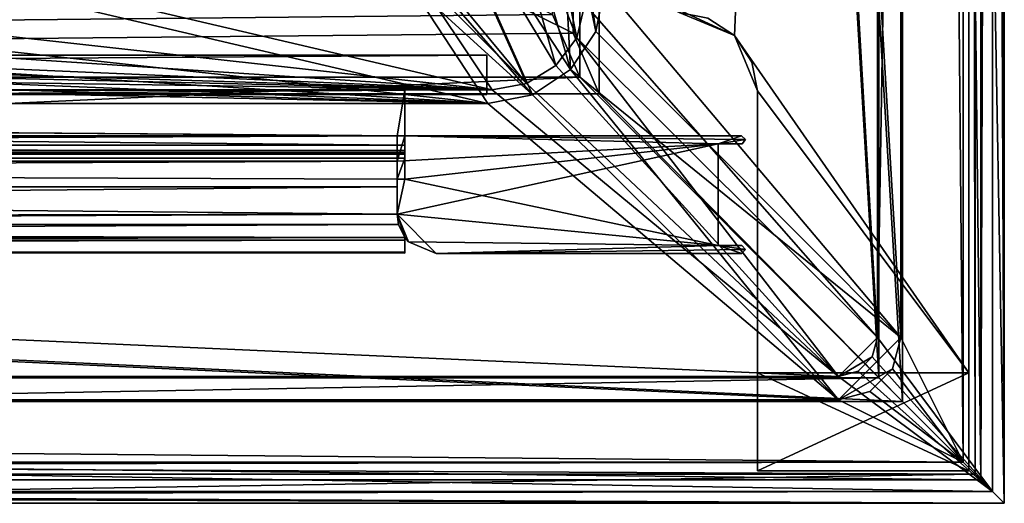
# Model space of a CAD drawing. Header units: metres. Extents: x -904 to 0, y -908 to 0.
# Tile 41 of 160: x -126 to 0, y -904 to -842. Entities that reach past the tile are written whole.
import ezdxf

# ---------------------------------------------------------------- set-up
doc = ezdxf.new("R2010")
doc.units = ezdxf.units.M

msp = doc.modelspace()

# ---------------------------------------------------------------- linework, layer by layer
at = {"layer": 'top0'}
for points in [[(-76.516975, -851.30072, 2029.104126), (-76.516975, -851.30072, 2023.752563), (-826.510681, -851.30072, 2029.104126)], [(-76.516975, -851.30072, 2023.752563), (-826.510681, -851.30072, 2023.752563), (-826.510681, -851.30072, 2029.104126)], [(-76.516975, -857.100769, 2034.904175), (-76.516975, -851.30072, 2029.104126), (-826.510681, -857.100769, 2034.904175)], [(-76.516975, -851.30072, 2029.104126), (-826.510681, -851.30072, 2029.104126), (-826.510681, -857.100769, 2034.904175)], [(-76.516975, -857.100769, 2051.215088), (-826.510681, -857.100769, 2051.215088), (-76.516975, -851.30072, 2057.015381)], [(-826.510681, -857.100769, 2051.215088), (-826.510681, -851.30072, 2057.015381), (-76.516975, -851.30072, 2057.015381)], [(-76.516975, -851.30072, 2063.059814), (-76.516975, -851.30072, 2057.015381), (-826.510681, -851.30072, 2063.059814)], [(-76.516975, -851.30072, 2057.015381), (-826.510681, -851.30072, 2057.015381), (-826.510681, -851.30072, 2063.059814)], [(-826.510681, -858.307312, 2023.139526), (-826.510681, -851.30072, 2023.752563), (-77.516975, -857.11731, 2023.243652)], [(-826.510681, -851.30072, 2023.752563), (-76.516975, -851.30072, 2023.752563), (-77.516975, -857.11731, 2023.243652)], [(-826.510681, -851.30072, 164.652542), (-826.510681, -851.30072, 170.004181), (-76.516975, -851.30072, 164.652542)], [(-826.510681, -851.30072, 170.004181), (-76.516975, -851.30072, 170.004181), (-76.516975, -851.30072, 164.652542)], [(-826.510681, -851.30072, 170.004181), (-826.510681, -857.100769, 175.804169), (-76.516975, -851.30072, 170.004181)], [(-826.510681, -857.100769, 175.804169), (-76.516975, -857.100769, 175.804169), (-76.516975, -851.30072, 170.004181)], [(-76.516975, -857.100769, 192.115189), (-826.510681, -857.100769, 192.115189), (-76.516975, -851.30072, 197.915314)], [(-826.510681, -857.100769, 192.115189), (-826.510681, -851.30072, 197.915314), (-76.516975, -851.30072, 197.915314)], [(-826.510681, -851.30072, 197.915314), (-826.510681, -851.30072, 203.959717), (-76.516975, -851.30072, 197.915314)], [(-826.510681, -851.30072, 203.959717), (-76.516975, -851.30072, 203.959717), (-76.516975, -851.30072, 197.915314)], [(-76.516975, -851.30072, 203.959717), (-826.510681, -851.30072, 203.959717), (-77.516975, -857.11731, 203.959717)], [(-77.516975, -857.11731, 203.959717), (-826.510681, -851.30072, 203.959717), (-826.510681, -860.329468, 203.959717)], [(-76.516975, -851.30072, 164.652542), (-76.516975, -858.307312, 164.039551), (-826.510681, -851.30072, 164.652542)], [(-76.516975, -858.307312, 164.039551), (-826.510681, -858.307312, 164.039551), (-826.510681, -851.30072, 164.652542)], [(-76.516975, -851.30072, 2063.059814), (-826.510681, -851.30072, 2063.059814), (-76.516975, -857.11731, 2063.059814)], [(-826.510681, -851.30072, 2063.059814), (-826.510681, -860.329468, 2063.059814), (-76.516975, -857.11731, 2063.059814)], [(-77.516975, -857.11731, 2023.243652), (-76.516975, -851.30072, 2023.752563), (-76.516975, -857.11731, 2023.243652)], [(-76.516975, -857.11731, 203.959717), (-76.516975, -851.30072, 203.959717), (-77.516975, -857.11731, 203.959717)], [(-76.516975, -858.307312, 164.039551), (-76.516975, -851.30072, 164.652542), (-76.516975, -857.11731, 164.346085)], [(-76.516975, -851.30072, 164.652542), (-76.516975, -851.30072, 170.004181), (-76.516975, -857.11731, 164.346085)], [(-76.516975, -857.11731, 164.346085), (-76.516975, -851.30072, 170.004181), (-76.516975, -857.100769, 175.804169)], [(-76.516975, -857.100769, 192.115189), (-76.516975, -851.30072, 197.915314), (-76.516975, -857.11731, 203.959717)], [(-76.516975, -851.30072, 197.915314), (-76.516975, -851.30072, 203.959717), (-76.516975, -857.11731, 203.959717)], [(-76.516975, -851.30072, 2057.015381), (-76.516975, -851.30072, 2063.059814), (-76.516975, -857.100769, 2051.215088)], [(-76.516975, -851.30072, 2063.059814), (-76.516975, -857.11731, 2063.059814), (-76.516975, -857.100769, 2051.215088)], [(-76.516975, -851.30072, 2023.752563), (-76.516975, -851.30072, 2029.104126), (-76.516975, -857.11731, 2023.243652)], [(-76.516975, -851.30072, 2029.104126), (-76.516975, -857.100769, 2034.904175), (-76.516975, -857.11731, 2023.243652)], [(-76.516975, -857.100769, 2051.215088), (-76.516975, -857.100769, 2034.904175), (-826.510681, -857.100769, 2051.215088)], [(-76.516975, -857.100769, 2034.904175), (-826.510681, -857.100769, 2034.904175), (-826.510681, -857.100769, 2051.215088)], [(-826.510681, -857.100769, 175.804169), (-826.510681, -857.100769, 192.115189), (-76.516975, -857.100769, 175.804169)], [(-826.510681, -857.100769, 192.115189), (-76.516975, -857.100769, 192.115189), (-76.516975, -857.100769, 175.804169)], [(-77.516975, -857.11731, 2023.243652), (-77.516975, -858.307312, 2023.139526), (-826.510681, -858.307312, 2023.139526)], [(-826.510681, -860.329468, 203.959717), (-77.516975, -860.329468, 203.959717), (-77.516975, -857.11731, 203.959717)], [(-76.516975, -857.11731, 2063.059814), (-826.510681, -860.329468, 2063.059814), (-77.516975, -860.329468, 2063.059814)], [(-77.516975, -857.11731, 2023.243652), (-77.516975, -857.11731, 203.959717), (-77.516975, -858.307312, 2023.139526)], [(-77.516975, -857.11731, 203.959717), (-77.516975, -858.974426, 2022.797363), (-77.516975, -858.307312, 2023.139526)], [(-77.516975, -860.329468, 203.959717), (-77.516975, -859.460999, 2021.63208), (-77.516975, -857.11731, 203.959717)], [(-77.516975, -859.460999, 2021.63208), (-77.516975, -859.218689, 2022.088501), (-77.516975, -857.11731, 203.959717)], [(-77.516975, -857.11731, 203.959717), (-77.516975, -859.218689, 2022.088501), (-77.516975, -858.974426, 2022.797363)], [(-36.516979, -858.11731, 2063.059814), (-76.516975, -857.11731, 2063.059814), (-77.516975, -860.329468, 2063.059814)], [(-77.516975, -857.11731, 203.959717), (-77.516975, -857.11731, 2023.243652), (-76.516975, -857.11731, 203.959717)], [(-77.516975, -857.11731, 2023.243652), (-76.516975, -857.11731, 2023.243652), (-76.516975, -857.11731, 203.959717)], [(-76.516975, -857.100769, 175.804169), (-76.516975, -857.100769, 192.115189), (-76.516975, -857.11731, 164.346085)], [(-76.516975, -857.100769, 192.115189), (-76.516975, -857.11731, 203.959717), (-76.516975, -857.11731, 164.346085)], [(-76.516975, -857.100769, 2051.215088), (-76.516975, -857.11731, 2063.059814), (-76.516975, -857.11731, 2023.243652)], [(-76.516975, -857.11731, 2023.243652), (-76.516975, -857.100769, 2034.904175), (-76.516975, -857.100769, 2051.215088)], [(-76.516975, -857.11731, 164.346085), (-76.516975, -862.629639, 164.346085), (-76.516975, -858.307312, 164.039551)], [(-33.019863, -857.593872, 2063.059814), (-76.516975, -857.11731, 2063.059814), (-36.516979, -858.11731, 2063.059814)], [(-33.019863, -857.593872, 2063.059814), (-33.548908, -857.118408, 2063.059814), (-76.516975, -857.11731, 2063.059814)], [(-76.516975, -857.11731, 2063.059814), (-33.548908, -857.118408, 2063.059814), (-76.516975, -857.11731, 2023.243652)], [(-33.548908, -857.118408, 2063.059814), (-33.548908, -857.118408, 164.346085), (-76.516975, -857.11731, 2023.243652)], [(-76.516975, -857.11731, 2023.243652), (-33.548908, -857.118408, 164.346085), (-76.516975, -857.11731, 203.959717)], [(-33.548908, -857.118408, 164.346085), (-76.516975, -857.11731, 164.346085), (-76.516975, -857.11731, 203.959717)], [(-76.516975, -862.629639, 164.346085), (-76.516975, -857.11731, 164.346085), (-36.516979, -858.11731, 164.346085)], [(-76.516975, -857.11731, 164.346085), (-33.548908, -857.118408, 164.346085), (-36.516979, -858.11731, 164.346085)], [(-36.516979, -858.11731, 164.346085), (-33.548908, -857.118408, 164.346085), (-33.019863, -857.593872, 164.346085)], [(-33.019863, -857.593872, 164.346085), (-33.548908, -857.118408, 164.346085), (-33.019863, -857.593872, 2063.059814)], [(-33.548908, -857.118408, 164.346085), (-33.548908, -857.118408, 2063.059814), (-33.019863, -857.593872, 2063.059814)], [(-77.516975, -858.307312, 2023.139526), (-77.516975, -858.974426, 2022.797363), (-826.510681, -858.307312, 2023.139526)], [(-77.516975, -858.974426, 2022.797363), (-826.510681, -858.974426, 2022.797363), (-826.510681, -858.307312, 2023.139526)], [(-76.516975, -858.307312, 164.039551), (-76.516975, -858.974426, 163.697372), (-826.510681, -858.307312, 164.039551)], [(-76.516975, -858.974426, 163.697372), (-826.510681, -858.974426, 163.697372), (-826.510681, -858.307312, 164.039551)], [(-77.516975, -860.329468, 2063.059814), (-77.516975, -867.11731, 2063.059814), (-36.516979, -858.11731, 2063.059814)], [(-77.516975, -867.11731, 2063.059814), (-36.516979, -871.11731, 2063.059814), (-36.516979, -858.11731, 2063.059814)], [(-36.516979, -858.11731, 164.346085), (-36.516979, -871.11731, 164.346085), (-76.516975, -862.629639, 164.346085)], [(-76.516975, -862.629639, 164.346085), (-76.516975, -858.974426, 163.697372), (-76.516975, -858.307312, 164.039551)], [(-33.477219, -858.11731, 2063.059814), (-33.019863, -857.593872, 2063.059814), (-36.516979, -858.11731, 2063.059814)], [(-33.019863, -857.593872, 164.346085), (-33.477219, -858.11731, 164.346085), (-36.516979, -858.11731, 164.346085)], [(-36.516979, -871.11731, 2063.059814), (-36.516979, -871.11731, 164.346085), (-36.516979, -858.11731, 2063.059814)], [(-36.516979, -871.11731, 164.346085), (-36.516979, -858.11731, 164.346085), (-36.516979, -858.11731, 2063.059814)], [(-36.516979, -858.11731, 164.346085), (-33.477219, -858.11731, 164.346085), (-36.516979, -858.11731, 2063.059814)], [(-33.477219, -858.11731, 164.346085), (-33.477219, -858.11731, 2063.059814), (-36.516979, -858.11731, 2063.059814)], [(-33.477219, -858.11731, 164.346085), (-33.019863, -857.593872, 164.346085), (-33.477219, -858.11731, 2063.059814)], [(-33.019863, -857.593872, 164.346085), (-33.019863, -857.593872, 2063.059814), (-33.477219, -858.11731, 2063.059814)], [(-77.516975, -858.974426, 2022.797363), (-77.516975, -859.218689, 2022.088501), (-826.510681, -858.974426, 2022.797363)], [(-77.516975, -859.218689, 2022.088501), (-826.510681, -859.218689, 2022.088501), (-826.510681, -858.974426, 2022.797363)], [(-76.516975, -858.974426, 163.697372), (-76.516975, -859.218689, 162.988464), (-826.510681, -858.974426, 163.697372)], [(-76.516975, -859.218689, 162.988464), (-826.510681, -859.218689, 162.988464), (-826.510681, -858.974426, 163.697372)], [(-77.516975, -859.218689, 2022.088501), (-77.516975, -859.460999, 2021.63208), (-826.510681, -859.218689, 2022.088501)], [(-77.516975, -859.460999, 2021.63208), (-826.510681, -859.460999, 2021.63208), (-826.510681, -859.218689, 2022.088501)], [(-76.516975, -859.218689, 162.988464), (-76.516975, -859.460999, 162.532104), (-826.510681, -859.218689, 162.988464)], [(-76.516975, -859.460999, 162.532104), (-826.510681, -859.460999, 162.532104), (-826.510681, -859.218689, 162.988464)], [(-77.516975, -859.460999, 2021.63208), (-77.516975, -859.977722, 2021.631104), (-826.510681, -859.460999, 2021.63208)], [(-77.516975, -859.977722, 2021.631104), (-826.510681, -859.977722, 2021.631104), (-826.510681, -859.460999, 2021.63208)], [(-76.516975, -859.460999, 162.532104), (-76.516975, -859.977722, 162.531128), (-826.510681, -859.460999, 162.532104)], [(-76.516975, -859.977722, 162.531128), (-826.510681, -859.977722, 162.531128), (-826.510681, -859.460999, 162.532104)], [(-77.516975, -859.977722, 2021.631104), (-77.516975, -859.460999, 2021.63208), (-77.516975, -860.329468, 203.959717)], [(-76.516975, -862.629639, 164.346085), (-76.516975, -859.977722, 162.531128), (-76.516975, -858.974426, 163.697372)], [(-76.516975, -859.977722, 162.531128), (-76.516975, -859.218689, 162.988464), (-76.516975, -858.974426, 163.697372)], [(-76.516975, -859.977722, 162.531128), (-76.516975, -859.460999, 162.532104), (-76.516975, -859.218689, 162.988464)], [(-77.516975, -859.977722, 2021.631104), (-77.516975, -867.11731, 2028.040894), (-826.510681, -859.977722, 2021.631104)], [(-77.516975, -867.11731, 2028.040894), (-826.510681, -868.422424, 2029.975464), (-826.510681, -859.977722, 2021.631104)], [(-826.510681, -868.421997, 170.874802), (-826.510681, -859.977722, 162.531128), (-77.516975, -867.11731, 168.940903)], [(-826.510681, -859.977722, 162.531128), (-77.516975, -862.629639, 164.346085), (-77.516975, -867.11731, 168.940903)], [(-826.510681, -859.977722, 162.531128), (-76.516975, -859.977722, 162.531128), (-77.516975, -862.629639, 164.346085)], [(-77.516975, -863.636658, 2061.809814), (-77.516975, -860.329468, 2063.059814), (-826.510681, -863.636658, 2061.809814)], [(-77.516975, -860.329468, 2063.059814), (-826.510681, -860.329468, 2063.059814), (-826.510681, -863.636658, 2061.809814)], [(-826.510681, -860.329468, 203.959717), (-826.510681, -863.636658, 202.709717), (-77.516975, -860.329468, 203.959717)], [(-826.510681, -863.636658, 202.709717), (-77.516975, -863.636658, 202.709717), (-77.516975, -860.329468, 203.959717)], [(-77.516975, -867.11731, 2028.040894), (-77.516975, -859.977722, 2021.631104), (-77.516975, -863.636658, 202.709717)], [(-77.516975, -863.636658, 202.709717), (-77.516975, -859.977722, 2021.631104), (-77.516975, -860.329468, 203.959717)], [(-76.516975, -859.977722, 162.531128), (-76.516975, -862.629639, 164.346085), (-77.516975, -862.629639, 164.346085)], [(-77.516975, -860.329468, 2063.059814), (-77.516975, -863.636658, 2061.809814), (-77.516975, -867.11731, 2063.059814)], [(-77.516975, -867.11731, 164.346085), (-77.516975, -867.11731, 168.940903), (-77.516975, -862.629639, 164.346085)], [(-36.516979, -871.11731, 164.346085), (-77.516975, -867.11731, 164.346085), (-76.516975, -862.629639, 164.346085)], [(-76.516975, -862.629639, 164.346085), (-77.516975, -867.11731, 164.346085), (-77.516975, -862.629639, 164.346085)], [(-77.516975, -867.11731, 2058.077881), (-77.516975, -863.636658, 2061.809814), (-826.510681, -870.434082, 2052.080566)], [(-77.516975, -863.636658, 2061.809814), (-826.510681, -863.636658, 2061.809814), (-826.510681, -870.434082, 2052.080566)], [(-826.510681, -863.636658, 202.709717), (-826.510681, -870.434143, 192.980438), (-77.516975, -863.636658, 202.709717)], [(-826.510681, -870.434143, 192.980438), (-77.516975, -867.11731, 198.978012), (-77.516975, -863.636658, 202.709717)], [(-77.516975, -867.11731, 198.978012), (-77.516975, -867.11731, 2028.040894), (-77.516975, -863.636658, 202.709717)], [(-77.516975, -863.636658, 2061.809814), (-77.516975, -867.11731, 2058.077881), (-77.516975, -867.11731, 2063.059814)], [(-77.516975, -867.11731, 2028.040894), (-77.352242, -868.425537, 2029.980591), (-826.510681, -868.422424, 2029.975464)], [(-826.510681, -870.434082, 2052.080566), (-76.516975, -870.106201, 2052.895996), (-77.516975, -867.11731, 2058.077881)], [(-77.516975, -867.11731, 198.978012), (-826.510681, -870.434143, 192.980438), (-76.516975, -870.106201, 193.796127)], [(-826.510681, -868.421997, 170.874802), (-77.516975, -867.11731, 168.940903), (-76.516975, -870.106201, 174.182953)], [(-77.516975, -867.11731, 2058.077881), (-76.516975, -870.106201, 2052.895996), (-77.516975, -867.11731, 2063.059814)], [(-76.516975, -870.106201, 2052.895996), (-76.04586, -870.646729, 2063.059814), (-77.516975, -867.11731, 2063.059814)], [(-76.04586, -870.646729, 164.346085), (-76.516975, -870.106201, 174.182953), (-77.516975, -867.11731, 164.346085)], [(-76.516975, -870.106201, 174.182953), (-77.516975, -867.11731, 168.940903), (-77.516975, -867.11731, 164.346085)], [(-77.352242, -868.425537, 2029.980591), (-77.516975, -867.11731, 198.978012), (-76.516975, -870.106201, 193.796127)], [(-77.352242, -868.425537, 2029.980591), (-77.516975, -867.11731, 2028.040894), (-77.516975, -867.11731, 198.978012)], [(-77.516975, -867.11731, 2063.059814), (-76.04586, -870.646729, 2063.059814), (-36.516979, -871.11731, 2063.059814)], [(-76.04586, -870.646729, 164.346085), (-77.516975, -867.11731, 164.346085), (-72.516975, -872.11731, 164.346085)], [(-77.516975, -867.11731, 164.346085), (-36.516979, -871.11731, 164.346085), (-72.516975, -872.11731, 164.346085)], [(-826.510681, -871.968506, 181.696777), (-826.510681, -868.421997, 170.874802), (-76.516975, -870.106201, 174.182953)], [(-77.352242, -868.425537, 2029.980591), (-826.510681, -871.968567, 2040.797241), (-826.510681, -868.422424, 2029.975464)], [(-77.352242, -868.425537, 2029.980591), (-76.516975, -870.106201, 2033.282959), (-826.510681, -871.968567, 2040.797241)], [(-76.516975, -870.106201, 2033.282959), (-77.352242, -868.425537, 2029.980591), (-76.516975, -870.106201, 193.796127)], [(-76.516975, -870.106201, 2033.282959), (-76.516975, -871.968506, 2040.796753), (-826.510681, -871.968567, 2040.797241)], [(-76.516975, -870.434143, 2052.080322), (-76.516975, -870.106201, 2052.895996), (-826.510681, -870.434082, 2052.080566)], [(-826.510681, -870.434143, 192.980438), (-826.510681, -871.968506, 181.696777), (-76.516975, -870.106201, 193.796127)], [(-76.516975, -870.106201, 193.796127), (-826.510681, -871.968506, 181.696777), (-76.516975, -872.073914, 183.966034)], [(-826.510681, -871.968506, 181.696777), (-76.516975, -870.106201, 174.182953), (-76.516975, -872.073914, 183.966034)], [(-826.510681, -871.968567, 2040.797241), (-76.516975, -870.434143, 2052.080322), (-826.510681, -870.434082, 2052.080566)], [(-826.510681, -871.968567, 2040.797241), (-76.516975, -871.968506, 2040.796753), (-76.516975, -870.434143, 2052.080322)], [(-76.516975, -870.106201, 174.182953), (-76.516975, -870.106201, 193.796127), (-76.516975, -872.073914, 183.966034)], [(-76.516975, -870.106201, 2052.895996), (-76.516975, -870.434143, 2052.080322), (-76.516975, -870.106201, 2033.282959)], [(-76.516975, -870.434143, 2052.080322), (-76.516975, -871.968506, 2040.796753), (-76.516975, -870.106201, 2033.282959)], [(-76.516975, -870.106201, 2052.895996), (-76.516975, -870.106201, 2033.282959), (-76.04586, -870.646729, 2063.059814)], [(-76.516975, -870.106201, 2033.282959), (-76.516975, -870.106201, 193.796127), (-76.04586, -870.646729, 2063.059814)], [(-76.04586, -870.646729, 2063.059814), (-76.516975, -870.106201, 193.796127), (-76.04586, -870.646729, 164.346085)], [(-76.516975, -870.106201, 193.796127), (-76.516975, -870.106201, 174.182953), (-76.04586, -870.646729, 164.346085)], [(-76.04586, -870.646729, 164.346085), (-72.516975, -872.11731, 164.346085), (-76.04586, -870.646729, 2063.059814)], [(-72.516975, -872.11731, 164.346085), (-72.516975, -872.11731, 2063.059814), (-76.04586, -870.646729, 2063.059814)], [(-76.04586, -870.646729, 2063.059814), (-72.516975, -872.11731, 2063.059814), (-36.516979, -871.11731, 2063.059814)], [(-36.516979, -871.11731, 2063.059814), (-72.516975, -872.11731, 2063.059814), (-33.019222, -871.621277, 2063.059814)], [(-36.516979, -871.11731, 164.346085), (-33.523315, -872.11731, 164.346085), (-72.516975, -872.11731, 164.346085)], [(-72.516975, -872.11731, 2063.059814), (-33.523315, -872.11731, 2063.059814), (-33.019222, -871.621277, 2063.059814)], [(-72.516975, -872.11731, 164.346085), (-33.523315, -872.11731, 164.346085), (-72.516975, -872.11731, 2063.059814)], [(-33.523315, -872.11731, 164.346085), (-33.523315, -872.11731, 2063.059814), (-72.516975, -872.11731, 2063.059814)], [(-33.511723, -871.11731, 2063.059814), (-33.511723, -871.11731, 164.346085), (-36.516979, -871.11731, 2063.059814)], [(-33.511723, -871.11731, 164.346085), (-36.516979, -871.11731, 164.346085), (-36.516979, -871.11731, 2063.059814)], [(-33.019222, -871.621277, 2063.059814), (-33.511723, -871.11731, 2063.059814), (-36.516979, -871.11731, 2063.059814)], [(-33.511723, -871.11731, 164.346085), (-33.019222, -871.621277, 164.346085), (-36.516979, -871.11731, 164.346085)], [(-33.019222, -871.621277, 164.346085), (-33.523315, -872.11731, 164.346085), (-36.516979, -871.11731, 164.346085)], [(-33.019222, -871.621277, 2063.059814), (-33.523315, -872.11731, 2063.059814), (-33.019222, -871.621277, 164.346085)], [(-33.523315, -872.11731, 2063.059814), (-33.523315, -872.11731, 164.346085), (-33.019222, -871.621277, 164.346085)], [(-33.511723, -871.11731, 2063.059814), (-33.019222, -871.621277, 2063.059814), (-33.511723, -871.11731, 164.346085)], [(-33.019222, -871.621277, 2063.059814), (-33.019222, -871.621277, 164.346085), (-33.511723, -871.11731, 164.346085)]]:
    msp.add_3dface(points, dxfattribs=at)
at = {"layer": 'top012'}
for points in [[(-51.518902, -836.377136, 2063.059814), (-34.448139, -844.306091, 2063.059814), (-4.519207, -133.377289, 2063.059814)], [(-34.448139, -844.306091, 163.059708), (-51.518902, -836.377136, 163.059708), (-4.519207, -133.377289, 163.059708)], [(-4.519207, -133.377289, 2063.059814), (-34.448139, -844.306091, 2063.059814), (-4.519207, -887.377258, 2063.059814)], [(-4.519207, -887.377258, 163.059708), (-34.448139, -844.306091, 163.059708), (-4.519207, -133.377289, 163.059708)], [(-4.519207, -887.377258, 163.059708), (-4.519207, -133.377289, 163.059708), (-4.519207, -887.377258, 173.920044)], [(-4.519207, -133.377289, 163.059708), (-4.519207, -133.377289, 2063.059814), (-4.519207, -887.377258, 173.920044)], [(-4.519207, -887.377258, 173.920044), (-4.519207, -133.377289, 2063.059814), (-4.519207, -887.377258, 2051.920166)], [(-4.519207, -133.377289, 2063.059814), (-4.519207, -887.377258, 2063.059814), (-4.519207, -887.377258, 2051.920166)], [(-51.518902, -836.377136, 2063.059814), (-41.519207, -841.377136, 2063.059814), (-34.448139, -844.306091, 2063.059814)], [(-34.448139, -844.306091, 163.059708), (-41.519207, -841.377136, 163.059708), (-51.518902, -836.377136, 163.059708)], [(-34.448139, -844.306091, 163.059708), (-34.448139, -844.306091, 1113.059692), (-41.519207, -841.377136, 163.059708)], [(-34.448139, -844.306091, 1113.059692), (-37.838261, -842.079285, 1113.059692), (-41.519207, -841.377136, 163.059708)], [(-41.519207, -841.377136, 2063.059814), (-37.838261, -842.079285, 1113.059692), (-34.448139, -844.306091, 2063.059814)], [(-37.838261, -842.079285, 1113.059692), (-34.448139, -844.306091, 1113.059692), (-34.448139, -844.306091, 2063.059814)], [(-34.448139, -844.306091, 2063.059814), (-31.519207, -851.377136, 2063.059814), (-4.519207, -887.377258, 2063.059814)], [(-31.519207, -851.377136, 163.059708), (-34.448139, -844.306091, 163.059708), (-4.519207, -887.377258, 163.059708)], [(-31.519207, -851.377136, 163.059708), (-32.221325, -847.696228, 1113.059692), (-34.448139, -844.306091, 163.059708)], [(-32.221325, -847.696228, 1113.059692), (-34.448139, -844.306091, 1113.059692), (-34.448139, -844.306091, 163.059708)], [(-32.221325, -847.696228, 1113.059692), (-31.519207, -851.377136, 2063.059814), (-34.448139, -844.306091, 2063.059814)], [(-34.448139, -844.306091, 2063.059814), (-34.448139, -844.306091, 1113.059692), (-32.221325, -847.696228, 1113.059692)], [(-31.519207, -851.377136, 163.059708), (-31.519207, -851.377136, 1113.059692), (-32.221325, -847.696228, 1113.059692)], [(-31.519207, -851.377136, 1113.059692), (-31.519207, -851.377136, 2063.059814), (-32.221325, -847.696228, 1113.059692)], [(-4.519207, -887.377258, 2063.059814), (-31.519207, -851.377136, 2063.059814), (-31.519207, -887.377258, 2063.059814)], [(-31.519207, -887.377258, 163.059708), (-31.519207, -851.377136, 163.059708), (-4.519207, -887.377258, 163.059708)], [(-31.519207, -887.377258, 2063.059814), (-31.519207, -851.377136, 2063.059814), (-31.519207, -887.377258, 2051.920166)], [(-31.519207, -851.377136, 2063.059814), (-31.519207, -851.377136, 1113.059692), (-31.519207, -887.377258, 2051.920166)], [(-31.519207, -887.377258, 2051.920166), (-31.519207, -851.377136, 1113.059692), (-31.519207, -899.877258, 2051.920166)], [(-31.519207, -851.377136, 1113.059692), (-31.519207, -899.877258, 173.920044), (-31.519207, -899.877258, 2051.920166)], [(-31.519207, -899.877258, 173.920044), (-31.519207, -851.377136, 1113.059692), (-31.519207, -887.377258, 173.920044)], [(-31.519207, -851.377136, 1113.059692), (-31.519207, -851.377136, 163.059708), (-31.519207, -887.377258, 173.920044)], [(-31.519207, -887.377258, 173.920044), (-31.519207, -851.377136, 163.059708), (-31.519207, -887.377258, 163.059708)], [(-4.519207, -887.377258, 2051.920166), (-4.519207, -887.377258, 2063.059814), (-31.519207, -887.377258, 2051.920166)], [(-4.519207, -887.377258, 2063.059814), (-31.519207, -887.377258, 2063.059814), (-31.519207, -887.377258, 2051.920166)], [(-31.519207, -887.377258, 173.920044), (-31.519207, -887.377258, 163.059708), (-4.519207, -887.377258, 173.920044)], [(-31.519207, -887.377258, 163.059708), (-4.519207, -887.377258, 163.059708), (-4.519207, -887.377258, 173.920044)], [(-31.519207, -887.377258, 2051.920166), (-31.519207, -899.877258, 2051.920166), (-4.519207, -887.377258, 2051.920166)], [(-31.519207, -899.877258, 2051.920166), (-4.519207, -899.877258, 2051.920166), (-4.519207, -887.377258, 2051.920166)], [(-4.519207, -887.377258, 173.920044), (-4.519207, -899.877258, 173.920044), (-31.519207, -887.377258, 173.920044)], [(-4.519207, -899.877258, 173.920044), (-31.519207, -899.877258, 173.920044), (-31.519207, -887.377258, 173.920044)], [(-4.519207, -887.377258, 2051.920166), (-4.519207, -899.877258, 2051.920166), (-4.519207, -887.377258, 173.920044)], [(-4.519207, -899.877258, 2051.920166), (-4.519207, -899.877258, 173.920044), (-4.519207, -887.377258, 173.920044)], [(-4.519207, -899.877258, 173.920044), (-4.519207, -899.877258, 2051.920166), (-31.519207, -899.877258, 173.920044)], [(-4.519207, -899.877258, 2051.920166), (-31.519207, -899.877258, 2051.920166), (-31.519207, -899.877258, 173.920044)]]:
    msp.add_3dface(points, dxfattribs=at)
at = {"layer": 'top0123'}
for points in [[(-797.056519, -846.830994, 214.358002), (-66.056488, -846.830994, 214.358002), (-797.056519, -851.830994, 214.358002)], [(-66.056488, -846.830994, 214.358002), (-66.056488, -851.830994, 214.358002), (-797.056519, -851.830994, 214.358002)], [(-66.056488, -851.830994, 2014.358032), (-66.056488, -846.830994, 2014.358032), (-797.056519, -851.830994, 2014.358032)], [(-66.056488, -846.830994, 2014.358032), (-797.056519, -846.830994, 2014.358032), (-797.056519, -851.830994, 2014.358032)], [(-66.056488, -846.830994, 2014.358032), (-66.056488, -846.830994, 214.358002), (-797.056519, -846.830994, 2014.358032)], [(-66.056488, -846.830994, 214.358002), (-797.056519, -846.830994, 214.358002), (-797.056519, -846.830994, 2014.358032)], [(-66.056488, -846.830994, 214.358002), (-66.056488, -846.830994, 2014.358032), (-66.056488, -851.830994, 214.358002)], [(-66.056488, -846.830994, 2014.358032), (-66.056488, -851.830994, 2014.358032), (-66.056488, -851.830994, 214.358002)], [(-797.056519, -851.830994, 2014.358032), (-797.056519, -851.830994, 214.358002), (-66.056488, -851.830994, 2014.358032)], [(-797.056519, -851.830994, 214.358002), (-66.056488, -851.830994, 214.358002), (-66.056488, -851.830994, 2014.358032)]]:
    msp.add_3dface(points, dxfattribs=at)
at = {"layer": 'top0123458'}
for points in [[(0, -904.007874), (-3.735142, -3.735142), (0, 0)], [(0, 0), (-1.527202, -1.527202, 175), (0, -904.007874)], [(-16.196362, -21.156561, 175), (-16.196362, -882.851318, 175), (-1.527202, -1.527202, 175)], [(-1.527202, -1.527202, 175), (-16.196362, -882.851318, 175), (-1.527202, -902.480652, 175)], [(-1.527202, -1.527202, 175), (-1.527202, -902.480652, 175), (0, -904.007874)], [(-3.735142, -3.735142), (-3.735142, -900.272766), (-5.236164, -5.236164, 172)], [(-3.735142, -900.272766), (-3.735142, -3.735142), (0, -904.007874)], [(-5.236164, -898.771729, 172), (-13.196362, -21.156561, 172), (-5.236164, -5.236164, 172)], [(-3.735142, -900.272766), (-5.236164, -898.771729, 172), (-5.236164, -5.236164, 172)], [(-16.196362, -882.851318, 163.059708), (-16.196362, -21.156561, 163.059708), (-53.480907, -243.617432, 163.059708)], [(-13.196362, -882.851318, 160.059708), (-51.007534, -245.042999, 160.059708), (-13.196362, -21.156561, 160.059708)], [(-16.196362, -882.851318, 175), (-16.196362, -21.156561, 175), (-16.196362, -882.851318, 163.059708)], [(-16.196362, -21.156561, 175), (-16.196362, -21.156561, 163.059708), (-16.196362, -882.851318, 163.059708)], [(-13.196362, -882.851318, 172), (-13.196362, -21.156561, 172), (-5.236164, -898.771729, 172)], [(-13.196362, -882.851318, 160.059708), (-13.196362, -21.156561, 160.059708), (-13.196362, -882.851318, 172)], [(-13.196362, -21.156561, 160.059708), (-13.196362, -21.156561, 172), (-13.196362, -882.851318, 172)], [(-53.546944, -840.303711, 163.059692), (-16.196362, -882.851318, 163.059708), (-53.480907, -243.617432, 163.059708)], [(-51.007534, -838.075195, 160.059708), (-51.007534, -245.042999, 160.059708), (-13.196362, -882.851318, 160.059708)], [(-63.539623, -800.861084, 107.511009), (-68.168167, -809.945923, 107.273109), (-54.576912, -844.59375, 163.059708)], [(-63.539623, -800.861084, 107.511009), (-54.576912, -844.59375, 163.059708), (-53.546944, -840.303711, 163.059692)], [(-68.168167, -809.945923, 107.273109), (-76.182671, -816.76947, 107.094429), (-57.23999, -848.122864, 163.059708)], [(-75.319344, -818.10022, 104.058556), (-66.410751, -810.490112, 104.257835), (-55.379078, -848.629028, 160.059708)], [(-68.168167, -809.945923, 107.273109), (-57.23999, -848.122864, 163.059708), (-54.576912, -844.59375, 163.059708)], [(-55.379078, -848.629028, 160.059708), (-66.410751, -810.490112, 104.257835), (-56.750351, -821.963867, 132.308487)], [(-76.182671, -816.76947, 107.094429), (-86.208916, -819.977722, 107.010422), (-61.011421, -850.434814, 163.059708)], [(-76.182671, -816.76947, 107.094429), (-61.011421, -850.434814, 163.059708), (-57.23999, -848.122864, 163.059708)], [(-60.221214, -851.864441, 160.059708), (-86.471901, -821.695618, 103.964409), (-75.319344, -818.10022, 104.058556)], [(-60.221214, -851.864441, 160.059708), (-75.319344, -818.10022, 104.058556), (-55.379078, -848.629028, 160.059708)], [(-55.783974, -817.635498, 132.381241), (-52.143661, -843.786926, 160.059708), (-56.750351, -821.963867, 132.308487)], [(-51.007534, -838.075195, 160.059708), (-52.143661, -843.786926, 160.059708), (-55.783974, -817.635498, 132.381241)], [(-86.208916, -819.977722, 107.010422), (-75.63961, -835.826477, 135.425903), (-61.011421, -850.434814, 163.059708)], [(-76.202408, -837.348083, 132.012054), (-86.471901, -821.695618, 103.964409), (-60.221214, -851.864441, 160.059708)], [(-52.143661, -843.786926, 160.059708), (-55.379078, -848.629028, 160.059708), (-56.750351, -821.963867, 132.308487)], [(-75.63961, -835.826477, 135.425903), (-122.012207, -837.97229, 135.179672), (-65.361061, -851.239258, 163.059708)], [(-61.011421, -850.434814, 163.059708), (-75.63961, -835.826477, 135.425903), (-65.361061, -851.239258, 163.059708)], [(-122.012207, -837.97229, 135.179672), (-168.408661, -839.840149, 134.94841), (-65.361061, -851.239258, 163.059708)], [(-76.202408, -837.348083, 132.012054), (-65.932907, -853.000549, 160.059708), (-122.405373, -839.759216, 131.948914)], [(-65.932907, -853.000549, 160.059708), (-76.202408, -837.348083, 132.012054), (-60.221214, -851.864441, 160.059708)], [(-52.143661, -843.786926, 160.059708), (-51.007534, -838.075195, 160.059708), (-13.196362, -882.851318, 160.059708)], [(-65.361061, -851.239258, 163.059708), (-168.408661, -839.840149, 134.94841), (-214.823593, -841.424133, 134.741913)], [(-65.932907, -853.000549, 160.059708), (-168.637634, -841.847717, 131.894226), (-122.405373, -839.759216, 131.948914)], [(-16.196362, -882.851318, 163.059708), (-53.546944, -840.303711, 163.059692), (-54.576912, -844.59375, 163.059708)], [(-214.823593, -841.424133, 134.741913), (-261.253632, -842.718384, 134.566696), (-65.361061, -851.239258, 163.059708)], [(-168.637634, -841.847717, 131.894226), (-65.932907, -853.000549, 160.059708), (-214.894165, -843.611816, 131.848038)], [(-261.253632, -842.718384, 134.566696), (-307.695984, -843.717102, 134.427856), (-65.361061, -851.239258, 163.059708)], [(-65.361061, -851.239258, 163.059708), (-539.982422, -844.277161, 134.349136), (-839.225647, -851.240662, 163.059708)], [(-354.147522, -844.417358, 134.32843), (-539.982422, -844.277161, 134.349136), (-65.361061, -851.239258, 163.059708)], [(-307.695984, -843.717102, 134.427856), (-354.147522, -844.417358, 134.32843), (-65.361061, -851.239258, 163.059708)], [(-65.932907, -853.000549, 160.059708), (-261.172211, -845.048035, 131.810425), (-214.894165, -843.611816, 131.848038)], [(-54.576912, -844.59375, 163.059708), (-57.23999, -848.122864, 163.059708), (-21.156563, -887.811523, 163.059708)], [(-13.196362, -882.851318, 160.059708), (-55.379078, -848.629028, 160.059708), (-52.143661, -843.786926, 160.059708)], [(-21.156563, -887.811523, 163.059708), (-16.196362, -882.851318, 163.059708), (-54.576912, -844.59375, 163.059708)], [(-65.932907, -853.000549, 160.059708), (-307.470459, -846.153625, 131.781479), (-261.172211, -845.048035, 131.810425)], [(-838.072021, -853.000549, 160.059708), (-353.788147, -846.927795, 131.7612), (-65.932907, -853.000549, 160.059708)], [(-353.788147, -846.927795, 131.7612), (-307.470459, -846.153625, 131.781479), (-65.932907, -853.000549, 160.059708)], [(-57.23999, -848.122864, 163.059708), (-61.011421, -850.434814, 163.059708), (-21.156563, -887.811523, 163.059708)], [(-60.221214, -851.864441, 160.059708), (-55.379078, -848.629028, 160.059708), (-21.156563, -890.811523, 160.059708)], [(-21.156563, -890.811523, 160.059708), (-55.379078, -848.629028, 160.059708), (-13.196362, -882.851318, 160.059708)], [(-21.156563, -887.811523, 163.059708), (-61.011421, -850.434814, 163.059708), (-65.361061, -851.239258, 163.059708)], [(-882.848145, -887.811401, 163.059708), (-21.156563, -887.811523, 163.059708), (-839.225647, -851.240662, 163.059708)], [(-839.225647, -851.240662, 163.059708), (-21.156563, -887.811523, 163.059708), (-65.361061, -851.239258, 163.059708)], [(-21.156563, -890.811523, 160.059708), (-65.932907, -853.000549, 160.059708), (-60.221214, -851.864441, 160.059708)], [(-882.848145, -890.811401, 160.059708), (-838.072021, -853.000549, 160.059708), (-21.156563, -890.811523, 160.059708)], [(-838.072021, -853.000549, 160.059708), (-65.932907, -853.000549, 160.059708), (-21.156563, -890.811523, 160.059708)], [(-14.262827, -886.831421, 160.059708), (-21.156563, -890.811523, 160.059708), (-13.196362, -882.851318, 160.059708)], [(-16.860903, -885.331421, 163.059708), (-16.196362, -882.851318, 163.059708), (-21.156563, -887.811523, 163.059708)], [(-16.196362, -882.851318, 175), (-16.196362, -882.851318, 163.059708), (-16.860903, -885.331421, 175)], [(-16.196362, -882.851318, 163.059708), (-16.860903, -885.331421, 163.059708), (-16.860903, -885.331421, 175)], [(-16.196362, -882.851318, 175), (-16.860903, -885.331421, 175), (-1.527202, -902.480652, 175)], [(-14.262827, -886.831421, 172), (-13.196362, -882.851318, 172), (-5.236164, -898.771729, 172)], [(-13.196362, -882.851318, 160.059708), (-13.196362, -882.851318, 172), (-14.262827, -886.831421, 160.059708)], [(-13.196362, -882.851318, 172), (-14.262827, -886.831421, 172), (-14.262827, -886.831421, 160.059708)], [(-18.676462, -887.146973, 163.059708), (-16.860903, -885.331421, 163.059708), (-21.156563, -887.811523, 163.059708)], [(-18.676462, -887.146973, 163.059708), (-18.676462, -887.146973, 175), (-16.860903, -885.331421, 175)], [(-16.860903, -885.331421, 175), (-16.860903, -885.331421, 163.059708), (-18.676462, -887.146973, 163.059708)], [(-1.527202, -902.480652, 175), (-16.860903, -885.331421, 175), (-18.676462, -887.146973, 175)], [(-14.262827, -886.831421, 160.059708), (-17.176462, -889.745056, 160.059708), (-21.156563, -890.811523, 160.059708)], [(-21.156563, -887.811523, 163.059708), (-21.156563, -887.811523, 175), (-18.676462, -887.146973, 163.059708)], [(-21.156563, -887.811523, 175), (-18.676462, -887.146973, 175), (-18.676462, -887.146973, 163.059708)], [(-18.676462, -887.146973, 175), (-21.156563, -887.811523, 175), (-1.527202, -902.480652, 175)], [(-17.176462, -889.745056, 172), (-14.262827, -886.831421, 172), (-5.236164, -898.771729, 172)], [(-17.176462, -889.745056, 160.059708), (-14.262827, -886.831421, 160.059708), (-17.176462, -889.745056, 172)], [(-14.262827, -886.831421, 160.059708), (-14.262827, -886.831421, 172), (-17.176462, -889.745056, 172)], [(-1.527202, -902.480652, 175), (-882.848145, -887.811401, 175), (-902.477478, -902.480652, 175)], [(-882.848145, -887.811401, 175), (-21.156563, -887.811523, 175), (-882.848145, -887.811401, 163.059708)], [(-21.156563, -887.811523, 175), (-21.156563, -887.811523, 163.059708), (-882.848145, -887.811401, 163.059708)], [(-21.156563, -887.811523, 175), (-882.848145, -887.811401, 175), (-1.527202, -902.480652, 175)], [(-5.236164, -898.771729, 172), (-21.156563, -890.811523, 172), (-17.176462, -889.745056, 172)], [(-21.156563, -890.811523, 160.059708), (-17.176462, -889.745056, 160.059708), (-21.156563, -890.811523, 172)], [(-17.176462, -889.745056, 160.059708), (-17.176462, -889.745056, 172), (-21.156563, -890.811523, 172)], [(-898.768494, -898.771729, 172), (-882.848145, -890.811401, 172), (-5.236164, -898.771729, 172)], [(-882.848145, -890.811401, 172), (-21.156563, -890.811523, 172), (-5.236164, -898.771729, 172)], [(-882.848145, -890.811401, 160.059708), (-21.156563, -890.811523, 160.059708), (-882.848145, -890.811401, 172)], [(-21.156563, -890.811523, 160.059708), (-21.156563, -890.811523, 172), (-882.848145, -890.811401, 172)], [(-667.002319, -899.13855, 129.962463), (-898.768494, -898.771729, 172), (-5.236164, -898.771729, 172)], [(-237.002335, -899.13855, 129.962463), (-667.002319, -899.13855, 129.962463), (-5.236164, -898.771729, 172)], [(-237.002335, -899.13855, 129.962463), (-5.236164, -898.771729, 172), (-3.735142, -900.272766)], [(-237.002335, -900.272766), (-237.002335, -899.13855, 129.962463), (-3.735142, -900.272766)], [(-237.002335, -904.007874), (-3.735142, -900.272766), (0, -904.007874)], [(-237.002335, -904.007874), (-237.002335, -900.272766), (-3.735142, -900.272766)], [(-902.477478, -902.480652, 175), (-237.002335, -902.873413, 129.995056), (-1.527202, -902.480652, 175)], [(-237.002335, -902.873413, 129.995056), (0, -904.007874), (-1.527202, -902.480652, 175)], [(-237.002335, -902.873413, 129.995056), (-237.002335, -904.007874), (0, -904.007874)]]:
    msp.add_3dface(points, dxfattribs=at)
at = {"layer": 'top0123459'}
for points in [[(-0.00234, -0.003942, 2051), (-0.00234, -904.003967, 2051), (-16.00234, -16.003942, 2051)], [(-3.00234, -3.003942, 2111.02002), (-3.00234, -901.003967, 2111.02002), (-0.00234, -0.003942, 2111.02002)], [(-3.00234, -901.003967, 2111.02002), (-0.00234, -904.003967, 2111.02002), (-0.00234, -0.003942, 2111.02002)], [(-0.00234, -904.003967, 2051), (-0.00234, -0.003942, 2051), (-0.00234, -904.003967, 2111.02002)], [(-0.00234, -0.003942, 2051), (-0.00234, -0.003942, 2111.02002), (-0.00234, -904.003967, 2111.02002)], [(-13.00234, -13.003942, 2053.855957), (-3.00234, -901.003967, 2053.855957), (-3.00234, -3.003942, 2053.855957)], [(-3.00234, -3.003942, 2053.855957), (-3.00234, -901.003967, 2053.855957), (-3.00234, -3.003942, 2111.02002)], [(-3.00234, -901.003967, 2053.855957), (-3.00234, -901.003967, 2111.02002), (-3.00234, -3.003942, 2111.02002)], [(-13.00234, -891.003967, 2065.280029), (-13.00234, -13.003942, 2065.280029), (-51.700359, -244.003937, 2065.280029)], [(-13.00234, -13.003942, 2053.855957), (-13.00234, -891.003967, 2053.855957), (-3.00234, -901.003967, 2053.855957)], [(-13.00234, -13.003942, 2065.280029), (-13.00234, -891.003967, 2065.280029), (-13.00234, -13.003942, 2053.855957)], [(-13.00234, -891.003967, 2065.280029), (-13.00234, -891.003967, 2053.855957), (-13.00234, -13.003942, 2053.855957)], [(-16.00234, -888.003967, 2063.023926), (-54.171215, -244.003937, 2063.023926), (-16.00234, -16.003942, 2063.023926)], [(-0.00234, -904.003967, 2051), (-16.00234, -888.003967, 2051), (-16.00234, -16.003942, 2051)], [(-16.00234, -888.003967, 2063.023926), (-16.00234, -16.003942, 2063.023926), (-16.00234, -888.003967, 2051)], [(-16.00234, -16.003942, 2063.023926), (-16.00234, -16.003942, 2051), (-16.00234, -888.003967, 2051)], [(-83.636795, -829.801819, 2096.21875), (-55.043732, -844.028503, 2077.158691), (-55.043732, -244.003937, 2077.158691)], [(-54.171215, -244.003937, 2063.023926), (-54.171215, -849.639465, 2063.023926), (-57.658901, -841.640808, 2075.415527)], [(-55.043732, -244.003937, 2077.158691), (-55.043732, -844.028503, 2077.158691), (-51.700359, -244.003937, 2065.280029)], [(-55.043732, -844.028503, 2077.158691), (-51.700359, -851.731201, 2065.280029), (-51.700359, -244.003937, 2065.280029)], [(-54.171215, -849.639465, 2063.023926), (-54.171215, -244.003937, 2063.023926), (-16.00234, -888.003967, 2063.023926)], [(-51.700359, -244.003937, 2065.280029), (-51.700359, -851.731201, 2065.280029), (-13.00234, -891.003967, 2065.280029)], [(-849.833435, -849.639465, 2063.023926), (-95.010384, -822.552795, 2100.313965), (-57.658901, -841.640808, 2075.415527)], [(-849.833435, -849.639465, 2063.023926), (-846.345764, -841.640808, 2075.415527), (-95.010384, -822.552795, 2100.313965)], [(-55.043732, -844.028503, 2077.158691), (-83.636795, -829.801819, 2096.21875), (-852.304321, -851.731201, 2065.280029)], [(-852.304321, -851.731201, 2065.280029), (-83.636795, -829.801819, 2096.21875), (-849.24353, -844.71228, 2076.154541)], [(-83.636795, -829.801819, 2096.21875), (-842.273926, -830.874817, 2094.889893), (-849.24353, -844.71228, 2076.154541)], [(-54.171215, -849.639465, 2063.023926), (-849.833435, -849.639465, 2063.023926), (-57.658901, -841.640808, 2075.415527)], [(-51.700359, -851.731201, 2065.280029), (-55.043732, -844.028503, 2077.158691), (-852.304321, -851.731201, 2065.280029)], [(-849.833435, -849.639465, 2063.023926), (-54.171215, -849.639465, 2063.023926), (-888.002319, -888.003967, 2063.023926)], [(-888.002319, -888.003967, 2063.023926), (-54.171215, -849.639465, 2063.023926), (-16.00234, -888.003967, 2063.023926)], [(-13.00234, -891.003967, 2065.280029), (-852.304321, -851.731201, 2065.280029), (-891.002319, -891.003967, 2065.280029)], [(-51.700359, -851.731201, 2065.280029), (-852.304321, -851.731201, 2065.280029), (-13.00234, -891.003967, 2065.280029)], [(-904.002319, -904.003967, 2051), (-888.002319, -888.003967, 2051), (-16.00234, -888.003967, 2051)], [(-0.00234, -904.003967, 2051), (-904.002319, -904.003967, 2051), (-16.00234, -888.003967, 2051)], [(-888.002319, -888.003967, 2051), (-888.002319, -888.003967, 2063.023926), (-16.00234, -888.003967, 2051)], [(-888.002319, -888.003967, 2063.023926), (-16.00234, -888.003967, 2063.023926), (-16.00234, -888.003967, 2051)], [(-3.00234, -901.003967, 2053.855957), (-891.002319, -891.003967, 2053.855957), (-901.002319, -901.003967, 2053.855957)], [(-13.00234, -891.003967, 2053.855957), (-891.002319, -891.003967, 2053.855957), (-3.00234, -901.003967, 2053.855957)], [(-13.00234, -891.003967, 2053.855957), (-13.00234, -891.003967, 2065.280029), (-891.002319, -891.003967, 2053.855957)], [(-13.00234, -891.003967, 2065.280029), (-891.002319, -891.003967, 2065.280029), (-891.002319, -891.003967, 2053.855957)], [(-904.002319, -904.003967, 2111.02002), (-0.00234, -904.003967, 2111.02002), (-901.002319, -901.003967, 2111.02002)], [(-0.00234, -904.003967, 2111.02002), (-3.00234, -901.003967, 2111.02002), (-901.002319, -901.003967, 2111.02002)], [(-901.002319, -901.003967, 2053.855957), (-901.002319, -901.003967, 2111.02002), (-3.00234, -901.003967, 2053.855957)], [(-901.002319, -901.003967, 2111.02002), (-3.00234, -901.003967, 2111.02002), (-3.00234, -901.003967, 2053.855957)], [(-0.00234, -904.003967, 2051), (-0.00234, -904.003967, 2111.02002), (-904.002319, -904.003967, 2051)], [(-0.00234, -904.003967, 2111.02002), (-904.002319, -904.003967, 2111.02002), (-904.002319, -904.003967, 2051)]]:
    msp.add_3dface(points, dxfattribs=at)

doc.saveas('drawing.dxf')
